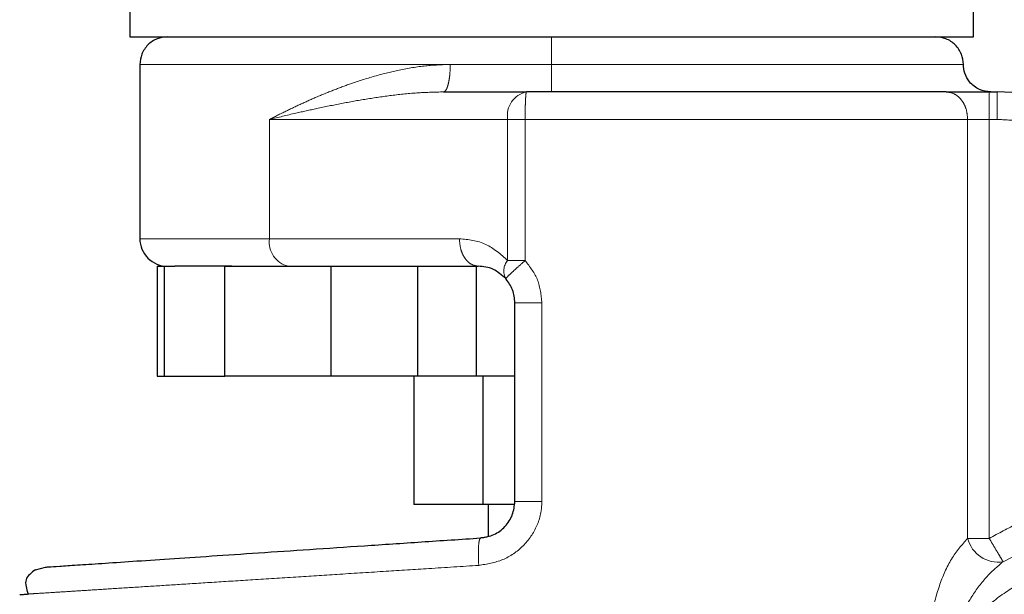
# Model space of a CAD drawing. Header units: millimetres. Extents: x 19 to 257, y 78 to 173.
# Tile 42 of 76: x 169.34 to 171.21, y 78.79 to 79.88. Entities that reach past the tile are written whole.
import ezdxf

# ---------------------------------------------------------------- set-up
doc = ezdxf.new("R2010")
doc.units = ezdxf.units.MM
doc.linetypes.add('PHANTOM', pattern=[12.7, 6.35, -1.27, 1.27, -1.27, 1.27, -1.27])

msp = doc.modelspace()

# ---------------------------------------------------------------- linework, layer by layer
at = {"color": 7, "linetype": 'Continuous', "lineweight": 25}
for p, q in [((169.5522, 79.9549), (169.5522, 79.8434)), ((171.1485, 79.8434), (171.1485, 79.9549)), ((169.5522, 79.8434), (171.1485, 79.8434)), ((169.5713, 79.7913), (169.5713, 79.4616)), ((170.1459, 79.7393), (170.3028, 79.7393)), ((171.1783, 79.7393), (171.1931, 79.7393)), ((169.6043, 79.4096), (169.6043, 79.2014)), ((169.6043, 79.4096), (169.618, 79.4096)), ((169.618, 79.2014), (169.618, 79.4096)), ((169.618, 79.4096), (169.6374, 79.4096)), ((169.7319, 79.2014), (169.7319, 79.4096)), ((169.7319, 79.4096), (169.9331, 79.4096)), ((169.9331, 79.2014), (169.9331, 79.4096)), ((169.9331, 79.4096), (169.9397, 79.4096)), ((169.9397, 79.4096), (170.2115, 79.4096)), ((170.0969, 79.4096), (170.0969, 79.2014)), ((170.2081, 79.2014), (170.2081, 79.4096)), ((170.2809, 78.9647), (170.2809, 79.3402)), ((169.6043, 79.2014), (169.618, 79.2014)), ((169.618, 79.2014), (169.7319, 79.2014)), ((169.9331, 79.2014), (169.7319, 79.2014)), ((170.0969, 79.2014), (169.9331, 79.2014)), ((170.0899, 79.2014), (170.0899, 78.9585)), ((170.2081, 79.2014), (170.0969, 79.2014)), ((170.2809, 79.2014), (170.2081, 79.2014)), ((170.2201, 79.2014), (170.2201, 78.9585)), ((170.2201, 78.9585), (170.0899, 78.9585)), ((170.2797, 78.9585), (170.2201, 78.9585)), ((170.2303, 78.9585), (170.2303, 78.8992)), ((169.3738, 78.8354), (169.3926, 78.8403))]:
    msp.add_line(p, q, dxfattribs=at)
at = {"color": 8, "linetype": 'PHANTOM', "lineweight": 18}
for p, q in [((169.5713, 79.7913), (170.1587, 79.7913)), ((170.1587, 79.7913), (170.3503, 79.7913)), ((170.3503, 79.7913), (171.1294, 79.7913)), ((171.1783, 79.7393), (171.1783, 79.6872)), ((171.1931, 79.7393), (171.1931, 79.6872)), ((169.8168, 79.4616), (169.8168, 79.6872)), ((169.8168, 79.6872), (170.2672, 79.6872)), ((170.2672, 79.4203), (170.2672, 79.6872)), ((170.2672, 79.6872), (170.3003, 79.6872)), ((170.3003, 79.6872), (171.1375, 79.6872)), ((170.3003, 79.4203), (170.3003, 79.6872)), ((171.1375, 79.6872), (171.1375, 78.8946)), ((171.1783, 79.6872), (171.1375, 79.6872)), ((171.1783, 78.8946), (171.1783, 79.6872)), ((171.1931, 79.6872), (171.1783, 79.6872)), ((169.8168, 79.4616), (169.5713, 79.4616)), ((170.1759, 79.4616), (169.8168, 79.4616)), ((170.3003, 79.4203), (170.2672, 79.4203)), ((170.332, 78.9647), (170.332, 79.3402)), ((170.332, 78.9647), (170.2809, 78.9647)), ((171.1375, 78.8946), (171.1783, 78.8946))]:
    msp.add_line(p, q, dxfattribs=at)
for centre, radius, start, end in [((170.3129, 79.6941), 0.0463, 102.5998, 188.5848), ((169.8625, 79.4547), 0.0463, 171.4118, 257.4037), ((170.2902, 79.4006), 0.0303, 139.4642, 208.9365), ((171.1951, 78.9091), 0.0593, 194.1107, 279.1066)]:
    msp.add_arc(centre, radius, start, end, dxfattribs=at)
at = {"color": 7, "linetype": 'Continuous', "lineweight": 25}
for centre, radius, start, end in [((171.1931, 79.3922), 0.347, 18, 90), ((169.6234, 79.4616), 0.0521, 179.9999, 270), ((171.4434, 78.4484), 0.4685, 209.1217, 56.7142)]:
    msp.add_arc(centre, radius, start, end, dxfattribs=at)
for points, knots in [([(169.6234, 79.8434), (169.6168, 79.8427), (169.6067, 79.8416), (169.5946, 79.8351), (169.5863, 79.8284), (169.5796, 79.82), (169.5731, 79.8079), (169.572, 79.7979), (169.5713, 79.7913)], [0, 0, 0, 0, 0.239448, 0.368355, 0.500002, 0.631628, 0.760535, 1, 1, 1, 1]), ([(171.1294, 79.7913), (171.1287, 79.7979), (171.1276, 79.8079), (171.1211, 79.82), (171.1144, 79.8284), (171.1061, 79.8351), (171.0939, 79.8416), (171.0839, 79.8427), (171.0773, 79.8434)], [0, 0, 0, 0, 0.239462, 0.368354, 0.499988, 0.631634, 0.760526, 1, 1, 1, 1]), ([(171.1814, 79.7393), (171.174, 79.7402), (171.1587, 79.7421), (171.1412, 79.7562), (171.1311, 79.7737), (171.1299, 79.7856), (171.1294, 79.7913)], [0, 0, 0, 0, 0.270242, 0.562422, 0.789733, 1, 1, 1, 1]), ([(171.0968, 79.7393), (171.073, 79.7393), (171.0247, 79.7393), (170.9397, 79.7393), (170.8459, 79.7393), (170.7441, 79.7393), (170.6366, 79.7393), (170.5257, 79.7393), (170.414, 79.7393), (170.3396, 79.7393), (170.3028, 79.7393)], [0, 0, 0, 0, 0.121921, 0.246443, 0.372762, 0.5, 0.627238, 0.753557, 0.87808, 1, 1, 1, 1]), ([(171.0968, 79.7393), (171.102, 79.7393), (171.1125, 79.7393), (171.1327, 79.7393), (171.155, 79.7393), (171.1706, 79.7393), (171.1783, 79.7393)], [0, 0, 0, 0, 0.246821, 0.50001, 0.753187, 1, 1, 1, 1]), ([(169.7456, 79.4096), (169.7291, 79.4096), (169.6961, 79.4096), (169.6596, 79.4096), (169.6448, 79.4096), (169.6374, 79.4096)], [0, 0, 0, 0, 0.333196, 0.667304, 1, 1, 1, 1]), ([(170.2637, 79.386), (170.256, 79.3927), (170.2394, 79.4072), (170.2212, 79.4088), (170.2115, 79.4096)], [0, 0, 0, 0, 0.466699, 1, 1, 1, 1]), ([(170.2809, 79.3402), (170.2801, 79.3486), (170.2786, 79.3654), (170.2687, 79.3791), (170.2637, 79.386)], [0, 0, 0, 0, 0.499967, 1, 1, 1, 1]), ([(170.2162, 78.8955), (170.2247, 78.897), (170.2418, 78.9), (170.2632, 78.9162), (170.278, 78.9385), (170.28, 78.956), (170.2809, 78.9647)], [0, 0, 0, 0, 0.252079, 0.501724, 0.75058, 1, 1, 1, 1]), ([(169.3926, 78.8403), (169.3939, 78.8404), (169.3965, 78.8406), (169.4176, 78.842), (169.451, 78.8442), (169.4975, 78.8473), (169.5559, 78.8512), (169.6257, 78.8559), (169.7057, 78.8613), (169.7948, 78.8673), (169.8919, 78.8738), (169.9954, 78.8807), (170.1038, 78.888), (170.1787, 78.893), (170.2162, 78.8955)], [0, 0, 0, 0, 0.083258, 0.166489, 0.249769, 0.333057, 0.416331, 0.499666, 0.583014, 0.666353, 0.749753, 0.833164, 0.916555, 1, 1, 1, 1]), ([(170.2303, 78.8984), (170.2293, 78.898), (170.2249, 78.896), (170.22, 78.8957), (170.2162, 78.8955)], [0, 0, 0, 0, 0.226287, 1, 1, 1, 1]), ([(169.3738, 78.8354), (169.3661, 78.8297), (169.3506, 78.8183), (169.3569, 78.7991), (169.3601, 78.7894)], [0, 0, 0, 0, 0.496204, 1, 1, 1, 1]), ([(169.344, 78.7884), (169.3448, 78.7884), (169.346, 78.7885), (169.3576, 78.7892), (169.3615, 78.7895)], [0, 0, 0, 0, 0.670658, 1, 1, 1, 1])]:
    msp.add_open_spline(points, degree=3, knots=knots, dxfattribs=at)
at = {"color": 8, "linetype": 'PHANTOM', "lineweight": 18}
for points, knots in [([(170.3503, 79.7913), (170.3503, 79.7987), (170.3503, 79.814), (170.3503, 79.8315), (170.3503, 79.8417), (170.3503, 79.8428), (170.3503, 79.8434)], [0, 0, 0, 0, 0.27027, 0.562443, 0.789738, 1, 1, 1, 1]), ([(170.1587, 79.7913), (170.1431, 79.7907), (170.1102, 79.7895), (170.0634, 79.7813), (170.0166, 79.7698), (169.9758, 79.7569), (169.9389, 79.7433), (169.9069, 79.7302), (169.8764, 79.7166), (169.8461, 79.7022), (169.8269, 79.6924), (169.8168, 79.6872)], [0, 0, 0, 0, 0.118152, 0.249857, 0.368594, 0.500294, 0.598807, 0.697434, 0.796025, 0.892868, 1, 1, 1, 1]), ([(170.1459, 79.7393), (170.1475, 79.7399), (170.15, 79.741), (170.1529, 79.7475), (170.155, 79.7542), (170.1566, 79.7626), (170.1582, 79.7747), (170.1585, 79.7848), (170.1587, 79.7913)], [0, 0, 0, 0, 0.239452, 0.368353, 0.50001, 0.63163, 0.760545, 1, 1, 1, 1]), ([(170.3503, 79.7913), (170.3503, 79.7848), (170.3503, 79.7747), (170.3503, 79.7626), (170.3503, 79.7542), (170.3503, 79.7475), (170.3503, 79.741), (170.3503, 79.7399), (170.3503, 79.7393)], [0, 0, 0, 0, 0.239444, 0.36835, 0.499985, 0.631631, 0.760525, 1, 1, 1, 1]), ([(169.8168, 79.6872), (169.8332, 79.6912), (169.8624, 79.6982), (169.9079, 79.7083), (169.9522, 79.7174), (169.9994, 79.7259), (170.0479, 79.7329), (170.0966, 79.7381), (170.13, 79.7389), (170.1459, 79.7393)], [0, 0, 0, 0, 0.165654, 0.29311, 0.439423, 0.581829, 0.72269, 0.868237, 1, 1, 1, 1]), ([(170.3028, 79.7393), (170.3025, 79.7386), (170.302, 79.7375), (170.3014, 79.731), (170.301, 79.7243), (170.3007, 79.7159), (170.3003, 79.7038), (170.3003, 79.6937), (170.3003, 79.6872)], [0, 0, 0, 0, 0.239478, 0.368367, 0.500012, 0.63165, 0.760551, 1, 1, 1, 1]), ([(171.1375, 79.6872), (171.137, 79.6937), (171.1362, 79.7038), (171.1311, 79.7159), (171.1258, 79.7243), (171.1193, 79.731), (171.1098, 79.7375), (171.1019, 79.7386), (171.0968, 79.7393)], [0, 0, 0, 0, 0.239453, 0.368363, 0.499998, 0.631644, 0.760552, 1, 1, 1, 1]), ([(171.4737, 79.4834), (171.4685, 79.4972), (171.4579, 79.5255), (171.4338, 79.5647), (171.4035, 79.6008), (171.3673, 79.6319), (171.3265, 79.6568), (171.2828, 79.6744), (171.238, 79.6852), (171.2079, 79.6866), (171.1931, 79.6872)], [0, 0, 0, 0, 0.119581, 0.243688, 0.371009, 0.499997, 0.628987, 0.756309, 0.880419, 1, 1, 1, 1]), ([(170.2672, 79.4203), (170.2539, 79.4321), (170.2261, 79.4567), (170.1931, 79.46), (170.1759, 79.4616)], [0, 0, 0, 0, 0.47989, 1, 1, 1, 1]), ([(170.2115, 79.4096), (170.207, 79.4103), (170.2001, 79.4114), (170.1918, 79.4178), (170.1861, 79.4246), (170.1815, 79.4329), (170.1771, 79.445), (170.1764, 79.4551), (170.1759, 79.4616)], [0, 0, 0, 0, 0.239451, 0.368368, 0.499998, 0.631637, 0.760549, 1, 1, 1, 1]), ([(170.2637, 79.386), (170.2641, 79.3866), (170.2649, 79.3878), (170.2732, 79.3959), (170.2856, 79.4073), (170.2955, 79.416), (170.3003, 79.4203)], [0, 0, 0, 0, 0.240592, 0.500001, 0.759407, 1, 1, 1, 1]), ([(170.332, 79.3402), (170.3305, 79.3549), (170.3275, 79.3847), (170.3094, 79.4083), (170.3003, 79.4203)], [0, 0, 0, 0, 0.496863, 1, 1, 1, 1]), ([(170.332, 79.3402), (170.3256, 79.3402), (170.3156, 79.3402), (170.3037, 79.3402), (170.2956, 79.3402), (170.289, 79.3402), (170.2827, 79.3402), (170.2816, 79.3402), (170.2809, 79.3402)], [0, 0, 0, 0, 0.239692, 0.368519, 0.499987, 0.631489, 0.7603, 1, 1, 1, 1]), ([(171.1783, 78.8946), (171.196, 78.9043), (171.2318, 78.924), (171.29, 78.9455), (171.3509, 78.9605), (171.4138, 78.9679), (171.4771, 78.9677), (171.5394, 78.9597), (171.5996, 78.945), (171.6374, 78.9295), (171.6561, 78.9219)], [0, 0, 0, 0, 0.121856, 0.246366, 0.372715, 0.500001, 0.627286, 0.753636, 0.878145, 1, 1, 1, 1]), ([(170.2125, 78.8436), (170.2279, 78.8461), (170.2587, 78.8512), (170.2983, 78.8786), (170.3209, 78.9112), (170.3306, 78.9412), (170.3316, 78.9569), (170.332, 78.9647)], [0, 0, 0, 0, 0.2498637, 0.4994953, 0.7488365, 0.8737529, 1, 1, 1, 1]), ([(171.2045, 78.8505), (171.2374, 78.8671), (171.3043, 78.9009), (171.4165, 78.9194), (171.5302, 78.9138), (171.6005, 78.8878), (171.6351, 78.875)], [0, 0, 0, 0, 0.246374, 0.500001, 0.753623, 1, 1, 1, 1]), ([(170.2125, 78.8436), (170.2122, 78.8503), (170.2115, 78.8639), (170.212, 78.881), (170.2136, 78.893), (170.2153, 78.8947), (170.2162, 78.8955)], [0, 0, 0, 0, 0.249999, 0.5, 0.750015, 1, 1, 1, 1]), ([(171.1375, 78.8946), (171.1268, 78.8826), (171.1054, 78.8585), (171.0827, 78.8054), (171.0673, 78.7473), (171.0652, 78.7061), (171.0641, 78.6854)], [0, 0, 0, 0, 0.250125, 0.499333, 0.749126, 1, 1, 1, 1]), ([(171.2045, 78.8505), (171.2037, 78.8518), (171.202, 78.8546), (171.1958, 78.8652), (171.1875, 78.8791), (171.1813, 78.8895), (171.1783, 78.8946)], [0, 0, 0, 0, 0.242441, 0.5004034, 0.7581417, 1, 1, 1, 1]), ([(171.0798, 78.2454), (171.089, 78.2303), (171.1082, 78.1988), (171.1461, 78.1549), (171.193, 78.1135), (171.2498, 78.0776), (171.3155, 78.0499), (171.3883, 78.0333), (171.4653, 78.0301), (171.5428, 78.0415), (171.6165, 78.067), (171.683, 78.105), (171.7395, 78.1526), (171.7846, 78.2065), (171.8182, 78.2633), (171.8411, 78.3202), (171.8545, 78.3752), (171.8604, 78.4283), (171.8597, 78.4817), (171.8515, 78.5377), (171.8343, 78.5966), (171.8063, 78.6564), (171.7665, 78.7144), (171.7148, 78.7672), (171.6523, 78.8114), (171.5813, 78.8439), (171.5053, 78.8626), (171.4284, 78.8668), (171.3543, 78.8573), (171.2862, 78.8361), (171.2263, 78.8057), (171.1756, 78.769), (171.1337, 78.7291), (171.1116, 78.6995), (171.101, 78.6854)], [0, 0, 0, 0, 0.024626, 0.051455, 0.080502, 0.111687, 0.144811, 0.179531, 0.215377, 0.25177, 0.288076, 0.323673, 0.358006, 0.390637, 0.421263, 0.449719, 0.475951, 0.499998, 0.52406, 0.550308, 0.578778, 0.609419, 0.642062, 0.676406, 0.712009, 0.748319, 0.784711, 0.82055, 0.855261, 0.888372, 0.919543, 0.948576, 0.975389, 1, 1, 1, 1]), ([(169.3615, 78.7895), (169.3648, 78.7897), (169.3745, 78.7903), (169.4027, 78.7921), (169.4412, 78.7945), (169.4834, 78.7972), (169.5333, 78.8004), (169.589, 78.8039), (169.6501, 78.8078), (169.7163, 78.812), (169.7903, 78.8167), (169.8686, 78.8217), (169.9513, 78.827), (170.0339, 78.8322), (170.1216, 78.8378), (170.181, 78.8416), (170.2125, 78.8436)], [0, 0, 0, 0, 0.04866, 0.144301, 0.213641, 0.284261, 0.356165, 0.429349, 0.496643, 0.566615, 0.639264, 0.714592, 0.783455, 0.857281, 0.924024, 1, 1, 1, 1]), ([(171.101, 78.6854), (171.1066, 78.7026), (171.1177, 78.7364), (171.1425, 78.7819), (171.1709, 78.8218), (171.1935, 78.8411), (171.2045, 78.8505)], [0, 0, 0, 0, 0.265011, 0.521279, 0.766881, 1, 1, 1, 1])]:
    msp.add_open_spline(points, degree=3, knots=knots, dxfattribs=at)

doc.saveas('drawing.dxf')
